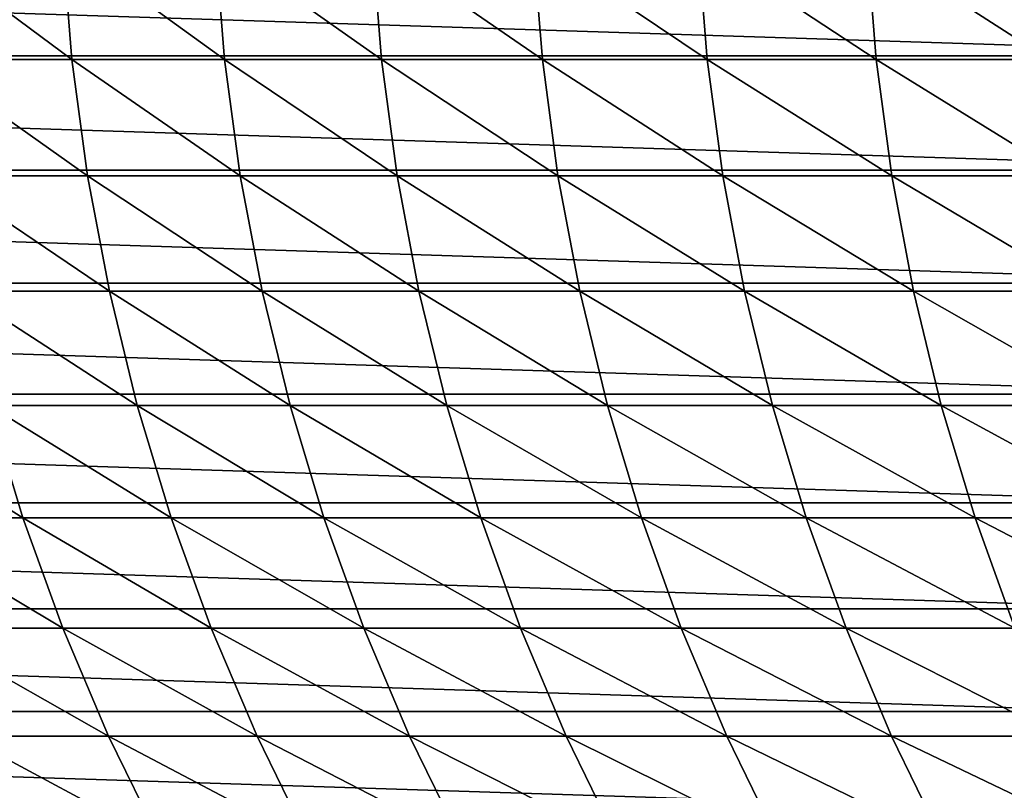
# Model space of a CAD drawing. Header units: metres. Extents: x -24 to 236, y -24 to 24.
# Tile 25 of 256: x 1.93 to 6.01, y -4.01 to -0.81. Entities that reach past the tile are written whole.
import ezdxf

# ---------------------------------------------------------------- set-up
doc = ezdxf.new("R2010")
doc.units = ezdxf.units.M
doc.layers.add('solid_10392024', color=7, linetype='CONTINUOUS')

msp = doc.modelspace()

# ---------------------------------------------------------------- linework, layer by layer
at = {"layer": 'solid_10392024'}
for points in [[(-7.484584, -0.480616, 0.009358), (7.484584, -0.480616, 0.009358), (7.438415, -0.959121, 0.009358)], [(-7.484584, -0.480616, 0.009358), (7.438415, -0.959121, 0.009358), (-7.438415, -0.959121, 0.009358)], [(2.141599, -0.973561, 187.413528), (2.102604, -0.487253, 187.420486), (1.485591, -0.487253, 183.907013)], [(1.524625, -0.973562, 183.900269), (2.141599, -0.973561, 187.413528), (1.485591, -0.487253, 183.907013)], [(2.775513, -0.97356, 190.909271), (2.736557, -0.487252, 190.916443), (2.102604, -0.487253, 187.420486)], [(2.141599, -0.973561, 187.413528), (2.775513, -0.97356, 190.909271), (2.102604, -0.487253, 187.420486)], [(3.426293, -0.973558, 194.387009), (3.387378, -0.487252, 194.394394), (2.736557, -0.487252, 190.916443)], [(2.775513, -0.97356, 190.909271), (3.426293, -0.973558, 194.387009), (2.736557, -0.487252, 190.916443)], [(4.093864, -0.973557, 197.846268), (4.054992, -0.487251, 197.853882), (3.387378, -0.487252, 194.394394)], [(3.426293, -0.973558, 194.387009), (4.093864, -0.973557, 197.846268), (3.387378, -0.487252, 194.394394)], [(4.778155, -0.973556, 201.286575), (4.739326, -0.487251, 201.294403), (4.054992, -0.487251, 197.853882)], [(4.093864, -0.973557, 197.846268), (4.778155, -0.973556, 201.286575), (4.054992, -0.487251, 197.853882)], [(5.47909, -0.973557, 204.707458), (5.440308, -0.487251, 204.715515), (4.739326, -0.487251, 201.294403)], [(4.778155, -0.973556, 201.286575), (5.47909, -0.973557, 204.707458), (4.739326, -0.487251, 201.294403)], [(6.196592, -0.973558, 208.108459), (6.157857, -0.487251, 208.116745), (5.440308, -0.487251, 204.715515)], [(5.47909, -0.973557, 204.707458), (6.196592, -0.973558, 208.108459), (5.440308, -0.487251, 204.715515)], [(-7.438415, -0.959121, 0.009358), (7.438415, -0.959121, 0.009358), (7.361687, -1.433691, 0.009358)], [(-7.438415, -0.959121, 0.009358), (7.361687, -1.433691, 0.009358), (-7.361687, -1.433691, 0.009358)], [(2.206482, -1.457008, 187.401947), (2.141599, -0.973561, 187.413528), (1.524625, -0.973562, 183.900269)], [(1.589571, -1.457009, 183.889053), (2.206482, -1.457008, 187.401947), (1.524625, -0.973562, 183.900269)], [(2.840331, -1.457006, 190.897324), (2.775513, -0.97356, 190.909271), (2.141599, -0.973561, 187.413528)], [(2.206482, -1.457008, 187.401947), (2.840331, -1.457006, 190.897324), (2.141599, -0.973561, 187.413528)], [(3.491042, -1.457004, 194.374695), (3.426293, -0.973558, 194.387009), (2.775513, -0.97356, 190.909271)], [(2.840331, -1.457006, 190.897324), (3.491042, -1.457004, 194.374695), (2.775513, -0.97356, 190.909271)], [(4.158543, -1.457002, 197.833588), (4.093864, -0.973557, 197.846268), (3.426293, -0.973558, 194.387009)], [(3.491042, -1.457004, 194.374695), (4.158543, -1.457002, 197.833588), (3.426293, -0.973558, 194.387009)], [(4.842759, -1.457001, 201.273529), (4.778155, -0.973556, 201.286575), (4.093864, -0.973557, 197.846268)], [(4.158543, -1.457002, 197.833588), (4.842759, -1.457001, 201.273529), (4.093864, -0.973557, 197.846268)], [(5.543618, -1.457001, 204.694046), (5.47909, -0.973557, 204.707458), (4.778155, -0.973556, 201.286575)], [(4.842759, -1.457001, 201.273529), (5.543618, -1.457001, 204.694046), (4.778155, -0.973556, 201.286575)], [(6.261041, -1.457004, 208.094666), (6.196592, -0.973558, 208.108459), (5.47909, -0.973557, 204.707458)], [(5.543618, -1.457001, 204.694046), (6.261041, -1.457004, 208.094666), (5.47909, -0.973557, 204.707458)], [(-7.361687, -1.433691, 0.009358), (7.361687, -1.433691, 0.009358), (7.254716, -1.90237, 0.009358)], [(-7.361687, -1.433691, 0.009358), (7.254716, -1.90237, 0.009358), (-7.254716, -1.90237, 0.009358)], [(2.297062, -1.936173, 187.385788), (2.206482, -1.457008, 187.401947), (1.589571, -1.457009, 183.889053)], [(1.680238, -1.936175, 183.873383), (2.297062, -1.936173, 187.385788), (1.589571, -1.457009, 183.889053)], [(2.930818, -1.93617, 190.880661), (2.840331, -1.457006, 190.897324), (2.206482, -1.457008, 187.401947)], [(2.297062, -1.936173, 187.385788), (2.930818, -1.93617, 190.880661), (2.206482, -1.457008, 187.401947)], [(3.581434, -1.936167, 194.357513), (3.491042, -1.457004, 194.374695), (2.840331, -1.457006, 190.897324)], [(2.930818, -1.93617, 190.880661), (3.581434, -1.936167, 194.357513), (2.840331, -1.457006, 190.897324)], [(4.248836, -1.936165, 197.815903), (4.158543, -1.457002, 197.833588), (3.491042, -1.457004, 194.374695)], [(3.581434, -1.936167, 194.357513), (4.248836, -1.936165, 197.815903), (3.491042, -1.457004, 194.374695)], [(4.93295, -1.936163, 201.255325), (4.842759, -1.457001, 201.273529), (4.158543, -1.457002, 197.833588)], [(4.248836, -1.936165, 197.815903), (4.93295, -1.936163, 201.255325), (4.158543, -1.457002, 197.833588)], [(5.633702, -1.936164, 204.675308), (5.543618, -1.457001, 204.694046), (4.842759, -1.457001, 201.273529)], [(4.93295, -1.936163, 201.255325), (5.633702, -1.936164, 204.675308), (4.842759, -1.457001, 201.273529)], [(6.351014, -1.936167, 208.075409), (6.261041, -1.457004, 208.094666), (5.543618, -1.457001, 204.694046)], [(5.633702, -1.936164, 204.675308), (6.351014, -1.936167, 208.075409), (5.543618, -1.457001, 204.694046)], [(-7.254716, -1.90237, 0.009358), (7.254716, -1.90237, 0.009358), (7.117933, -2.36326, 0.009358)], [(-7.254716, -1.90237, 0.009358), (7.117933, -2.36326, 0.009358), (-7.117933, -2.36326, 0.009358)], [(2.413071, -2.409647, 187.365082), (2.297062, -1.936173, 187.385788), (1.680238, -1.936175, 183.873383)], [(1.796361, -2.409649, 183.853317), (2.413071, -2.409647, 187.365082), (1.680238, -1.936175, 183.873383)], [(3.046711, -2.409644, 190.859299), (2.930818, -1.93617, 190.880661), (2.297062, -1.936173, 187.385788)], [(2.413071, -2.409647, 187.365082), (3.046711, -2.409644, 190.859299), (2.297062, -1.936173, 187.385788)], [(3.697205, -2.409641, 194.33551), (3.581434, -1.936167, 194.357513), (2.930818, -1.93617, 190.880661)], [(3.046711, -2.409644, 190.859299), (3.697205, -2.409641, 194.33551), (2.930818, -1.93617, 190.880661)], [(4.36448, -2.409637, 197.793228), (4.248836, -1.936165, 197.815903), (3.581434, -1.936167, 194.357513)], [(3.697205, -2.409641, 194.33551), (4.36448, -2.409637, 197.793228), (3.581434, -1.936167, 194.357513)], [(5.048461, -2.409636, 201.231995), (4.93295, -1.936163, 201.255325), (4.248836, -1.936165, 197.815903)], [(4.36448, -2.409637, 197.793228), (5.048461, -2.409636, 201.231995), (4.248836, -1.936165, 197.815903)], [(5.749077, -2.409636, 204.651321), (5.633702, -1.936164, 204.675308), (4.93295, -1.936163, 201.255325)], [(5.048461, -2.409636, 201.231995), (5.749077, -2.409636, 204.651321), (4.93295, -1.936163, 201.255325)], [(6.466247, -2.40964, 208.050751), (6.351014, -1.936167, 208.075409), (5.633702, -1.936164, 204.675308)], [(5.749077, -2.409636, 204.651321), (6.466247, -2.40964, 208.050751), (5.633702, -1.936164, 204.675308)], [(-7.117933, -2.36326, 0.009358), (7.117933, -2.36326, 0.009358), (6.95188, -2.814492, 0.009358)], [(-7.117933, -2.36326, 0.009358), (6.95188, -2.814492, 0.009358), (-6.95188, -2.814492, 0.009358)], [(1.937597, -2.876042, 183.828918), (1.796361, -2.409649, 183.853317), (1.196652, -2.40965, 180.324509)], [(1.33802, -2.876043, 180.300873), (1.937597, -2.876042, 183.828918), (1.196652, -2.40965, 180.324509)], [(2.55417, -2.876039, 187.339905), (2.413071, -2.409647, 187.365082), (1.796361, -2.409649, 183.853317)], [(1.937597, -2.876042, 183.828918), (2.55417, -2.876039, 187.339905), (1.796361, -2.409649, 183.853317)], [(3.187667, -2.876036, 190.833328), (3.046711, -2.409644, 190.859299), (2.413071, -2.409647, 187.365082)], [(2.55417, -2.876039, 187.339905), (3.187667, -2.876036, 190.833328), (2.413071, -2.409647, 187.365082)], [(3.838012, -2.876031, 194.308746), (3.697205, -2.409641, 194.33551), (3.046711, -2.409644, 190.859299)], [(3.187667, -2.876036, 190.833328), (3.838012, -2.876031, 194.308746), (3.046711, -2.409644, 190.859299)], [(4.505133, -2.876028, 197.765671), (4.36448, -2.409637, 197.793228), (3.697205, -2.409641, 194.33551)], [(3.838012, -2.876031, 194.308746), (4.505133, -2.876028, 197.765671), (3.697205, -2.409641, 194.33551)], [(5.188955, -2.876025, 201.203629), (5.048461, -2.409636, 201.231995), (4.36448, -2.409637, 197.793228)], [(4.505133, -2.876028, 197.765671), (5.188955, -2.876025, 201.203629), (4.36448, -2.409637, 197.793228)], [(5.889404, -2.876026, 204.622147), (5.749077, -2.409636, 204.651321), (5.048461, -2.409636, 201.231995)], [(5.188955, -2.876025, 201.203629), (5.889404, -2.876026, 204.622147), (5.048461, -2.409636, 201.231995)], [(6.606401, -2.876031, 208.020752), (6.466247, -2.40964, 208.050751), (5.749077, -2.409636, 204.651321)], [(5.889404, -2.876026, 204.622147), (6.606401, -2.876031, 208.020752), (5.749077, -2.409636, 204.651321)], [(-6.95188, -2.814492, 0.009358), (6.95188, -2.814492, 0.009358), (6.757244, -3.254172, 0.009358)], [(-6.95188, -2.814492, 0.009358), (6.757244, -3.254172, 0.009358), (-6.757244, -3.254172, 0.009358)], [(2.103532, -3.333982, 183.800247), (1.937597, -2.876042, 183.828918), (1.33802, -2.876043, 180.300873)], [(1.50411, -3.333983, 180.273117), (2.103532, -3.333982, 183.800247), (1.33802, -2.876043, 180.300873)], [(2.719944, -3.333979, 187.310318), (2.55417, -2.876039, 187.339905), (1.937597, -2.876042, 183.828918)], [(2.103532, -3.333982, 183.800247), (2.719944, -3.333979, 187.310318), (1.937597, -2.876042, 183.828918)], [(3.353273, -3.333974, 190.802826), (3.187667, -2.876036, 190.833328), (2.55417, -2.876039, 187.339905)], [(2.719944, -3.333979, 187.310318), (3.353273, -3.333974, 190.802826), (2.55417, -2.876039, 187.339905)], [(4.003444, -3.33397, 194.277313), (3.838012, -2.876031, 194.308746), (3.187667, -2.876036, 190.833328)], [(3.353273, -3.333974, 190.802826), (4.003444, -3.33397, 194.277313), (3.187667, -2.876036, 190.833328)], [(4.670383, -3.333965, 197.733292), (4.505133, -2.876028, 197.765671), (3.838012, -2.876031, 194.308746)], [(4.003444, -3.33397, 194.277313), (4.670383, -3.333965, 197.733292), (3.838012, -2.876031, 194.308746)], [(5.354017, -3.333963, 201.170303), (5.188955, -2.876025, 201.203629), (4.505133, -2.876028, 197.765671)], [(4.670383, -3.333965, 197.733292), (5.354017, -3.333963, 201.170303), (4.505133, -2.876028, 197.765671)], [(6.054271, -3.333964, 204.58786), (5.889404, -2.876026, 204.622147), (5.188955, -2.876025, 201.203629)], [(5.354017, -3.333963, 201.170303), (6.054271, -3.333964, 204.58786), (5.188955, -2.876025, 201.203629)], [(6.771065, -3.333969, 207.985504), (6.606401, -2.876031, 208.020752), (5.889404, -2.876026, 204.622147)], [(6.054271, -3.333964, 204.58786), (6.771065, -3.333969, 207.985504), (5.889404, -2.876026, 204.622147)], [(-6.757244, -3.254172, 0.009358), (6.757244, -3.254172, 0.009358), (6.534864, -3.68042, 0.009358)], [(-6.757244, -3.254172, 0.009358), (6.534864, -3.68042, 0.009358), (-6.534864, -3.68042, 0.009358)], [(2.293677, -3.782123, 183.767395), (2.103532, -3.333982, 183.800247), (1.50411, -3.333983, 180.273117)], [(1.694433, -3.782124, 180.241302), (2.293677, -3.782123, 183.767395), (1.50411, -3.333983, 180.273117)], [(2.909905, -3.78212, 187.276413), (2.719944, -3.333979, 187.310318), (2.103532, -3.333982, 183.800247)], [(2.293677, -3.782123, 183.767395), (2.909905, -3.78212, 187.276413), (2.103532, -3.333982, 183.800247)], [(3.543041, -3.782115, 190.767868), (3.353273, -3.333974, 190.802826), (2.719944, -3.333979, 187.310318)], [(2.909905, -3.78212, 187.276413), (3.543041, -3.782115, 190.767868), (2.719944, -3.333979, 187.310318)], [(4.193013, -3.782109, 194.241287), (4.003444, -3.33397, 194.277313), (3.353273, -3.333974, 190.802826)], [(3.543041, -3.782115, 190.767868), (4.193013, -3.782109, 194.241287), (3.353273, -3.333974, 190.802826)], [(4.859745, -3.782104, 197.696198), (4.670383, -3.333965, 197.733292), (4.003444, -3.33397, 194.277313)], [(4.193013, -3.782109, 194.241287), (4.859745, -3.782104, 197.696198), (4.003444, -3.33397, 194.277313)], [(5.543162, -3.782101, 201.132111), (5.354017, -3.333963, 201.170303), (4.670383, -3.333965, 197.733292)], [(4.859745, -3.782104, 197.696198), (5.543162, -3.782101, 201.132111), (4.670383, -3.333965, 197.733292)], [(6.243192, -3.782102, 204.548584), (6.054271, -3.333964, 204.58786), (5.354017, -3.333963, 201.170303)], [(5.543162, -3.782101, 201.132111), (6.243192, -3.782102, 204.548584), (5.354017, -3.333963, 201.170303)], [(-6.534864, -3.68042, 0.009358), (6.534864, -3.68042, 0.009358), (6.285651, -4.091516, 0.009358)], [(-6.534864, -3.68042, 0.009358), (6.285651, -4.091516, 0.009358), (-6.285651, -4.091516, 0.009358)], [(2.507475, -4.219148, 183.730469), (2.293677, -3.782123, 183.767395), (1.694433, -3.782124, 180.241302)], [(1.90843, -4.21915, 180.205536), (2.507475, -4.219148, 183.730469), (1.694433, -3.782124, 180.241302)], [(3.123495, -4.219144, 187.238297), (2.909905, -3.78212, 187.276413), (2.293677, -3.782123, 183.767395)], [(2.507475, -4.219148, 183.730469), (3.123495, -4.219144, 187.238297), (2.293677, -3.782123, 183.767395)], [(3.756416, -4.219139, 190.728546), (3.543041, -3.782115, 190.767868), (2.909905, -3.78212, 187.276413)], [(3.123495, -4.219144, 187.238297), (3.756416, -4.219139, 190.728546), (2.909905, -3.78212, 187.276413)], [(4.406162, -4.219133, 194.200775), (4.193013, -3.782109, 194.241287), (3.543041, -3.782115, 190.767868)], [(3.756416, -4.219139, 190.728546), (4.406162, -4.219133, 194.200775), (3.543041, -3.782115, 190.767868)], [(5.07266, -4.219127, 197.654465), (4.859745, -3.782104, 197.696198), (4.193013, -3.782109, 194.241287)], [(4.406162, -4.219133, 194.200775), (5.07266, -4.219127, 197.654465), (4.193013, -3.782109, 194.241287)], [(5.755836, -4.219124, 201.089172), (5.543162, -3.782101, 201.132111), (4.859745, -3.782104, 197.696198)], [(5.07266, -4.219127, 197.654465), (5.755836, -4.219124, 201.089172), (4.859745, -3.782104, 197.696198)], [(6.455614, -4.219125, 204.50441), (6.243192, -3.782102, 204.548584), (5.543162, -3.782101, 201.132111)], [(5.755836, -4.219124, 201.089172), (6.455614, -4.219125, 204.50441), (5.543162, -3.782101, 201.132111)]]:
    msp.add_3dface(points, dxfattribs=at)

doc.saveas('drawing.dxf')
